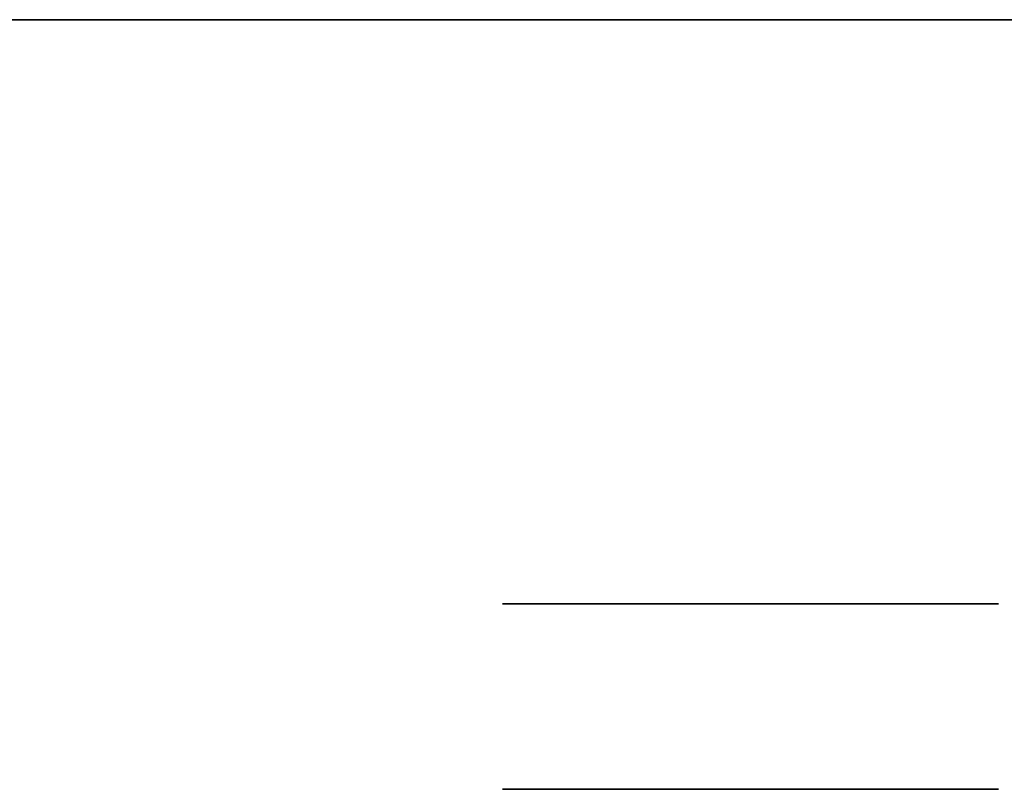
# Model space of a CAD drawing. Extents: x -1299 to -1246.9, y 2743.7 to 2747.9.
# Tile 121 of 256: x -1297.1027 to -1297.0496, y 2746.8429 to 2746.8844. Entities that reach past the tile are written whole.
import ezdxf

# ---------------------------------------------------------------- set-up
doc = ezdxf.new("R2010")
doc.units = 0
doc.header["$LTSCALE"] = 150
doc.header["$MEASUREMENT"] = 0
doc.layers.add('3DFACE_BOLT', color=7, linetype='CONTINUOUS')
doc.layers.add('3DFACE_SHAPE', color=7, linetype='CONTINUOUS')

msp = doc.modelspace()

# ---------------------------------------------------------------- linework, layer by layer
at = {"layer": '3DFACE_BOLT', "color": 1}
for points, invisible_edges in [([(-1297.076694, 2746.852949, 0.138), (-1297.070006, 2746.852949, 0.126417), (-1297.076694, 2746.842949, 0.138)], 14), ([(-1297.076694, 2746.842949, 0.138), (-1297.070006, 2746.852949, 0.126417), (-1297.070006, 2746.842949, 0.126417)], 3), ([(-1297.070006, 2746.852949, 0.149583), (-1297.076694, 2746.852949, 0.138), (-1297.070006, 2746.842949, 0.149583)], 14), ([(-1297.070006, 2746.842949, 0.149583), (-1297.076694, 2746.852949, 0.138), (-1297.076694, 2746.842949, 0.138)], 3), ([(-1297.076694, 2746.852949, 0.138), (-1297.070006, 2746.852949, 0.149583), (-1297.070006, 2746.852949, 0.126417)], 2), ([(-1297.076694, 2746.852949, 0.068), (-1297.070006, 2746.852949, 0.056417), (-1297.076694, 2746.842949, 0.068)], 14), ([(-1297.076694, 2746.842949, 0.068), (-1297.070006, 2746.852949, 0.056417), (-1297.070006, 2746.842949, 0.056417)], 3), ([(-1297.070006, 2746.852949, 0.079583), (-1297.076694, 2746.852949, 0.068), (-1297.070006, 2746.842949, 0.079583)], 14), ([(-1297.070006, 2746.842949, 0.079583), (-1297.076694, 2746.852949, 0.068), (-1297.076694, 2746.842949, 0.068)], 3), ([(-1297.076694, 2746.852949, 0.068), (-1297.070006, 2746.852949, 0.079583), (-1297.070006, 2746.852949, 0.056417)], 2), ([(-1297.070006, 2746.852949, 0.126417), (-1297.056631, 2746.852949, 0.126417), (-1297.070006, 2746.842949, 0.126417)], 14), ([(-1297.070006, 2746.842949, 0.126417), (-1297.056631, 2746.852949, 0.126417), (-1297.056631, 2746.842949, 0.126417)], 3), ([(-1297.056631, 2746.852949, 0.149583), (-1297.070006, 2746.852949, 0.149583), (-1297.056631, 2746.842949, 0.149583)], 14), ([(-1297.056631, 2746.842949, 0.149583), (-1297.070006, 2746.852949, 0.149583), (-1297.070006, 2746.842949, 0.149583)], 3), ([(-1297.070006, 2746.852949, 0.149583), (-1297.056631, 2746.852949, 0.149583), (-1297.070006, 2746.852949, 0.126417)], 14), ([(-1297.070006, 2746.852949, 0.126417), (-1297.056631, 2746.852949, 0.149583), (-1297.056631, 2746.852949, 0.126417)], 3), ([(-1297.070006, 2746.852949, 0.056417), (-1297.056631, 2746.852949, 0.056417), (-1297.070006, 2746.842949, 0.056417)], 14), ([(-1297.070006, 2746.842949, 0.056417), (-1297.056631, 2746.852949, 0.056417), (-1297.056631, 2746.842949, 0.056417)], 3), ([(-1297.056631, 2746.852949, 0.079583), (-1297.070006, 2746.852949, 0.079583), (-1297.056631, 2746.842949, 0.079583)], 14), ([(-1297.056631, 2746.842949, 0.079583), (-1297.070006, 2746.852949, 0.079583), (-1297.070006, 2746.842949, 0.079583)], 3), ([(-1297.070006, 2746.852949, 0.079583), (-1297.056631, 2746.852949, 0.079583), (-1297.070006, 2746.852949, 0.056417)], 14), ([(-1297.070006, 2746.852949, 0.056417), (-1297.056631, 2746.852949, 0.079583), (-1297.056631, 2746.852949, 0.056417)], 3), ([(-1297.056631, 2746.852949, 0.126417), (-1297.049944, 2746.852949, 0.138), (-1297.056631, 2746.842949, 0.126417)], 14), ([(-1297.056631, 2746.842949, 0.126417), (-1297.049944, 2746.852949, 0.138), (-1297.049944, 2746.842949, 0.138)], 3), ([(-1297.049944, 2746.852949, 0.138), (-1297.056631, 2746.852949, 0.149583), (-1297.049944, 2746.842949, 0.138)], 14), ([(-1297.049944, 2746.842949, 0.138), (-1297.056631, 2746.852949, 0.149583), (-1297.056631, 2746.842949, 0.149583)], 3), ([(-1297.056631, 2746.852949, 0.149583), (-1297.049944, 2746.852949, 0.138), (-1297.056631, 2746.852949, 0.126417)], 12), ([(-1297.056631, 2746.852949, 0.056417), (-1297.049944, 2746.852949, 0.068), (-1297.056631, 2746.842949, 0.056417)], 14), ([(-1297.056631, 2746.842949, 0.056417), (-1297.049944, 2746.852949, 0.068), (-1297.049944, 2746.842949, 0.068)], 3), ([(-1297.049944, 2746.852949, 0.068), (-1297.056631, 2746.852949, 0.079583), (-1297.049944, 2746.842949, 0.068)], 14), ([(-1297.049944, 2746.842949, 0.068), (-1297.056631, 2746.852949, 0.079583), (-1297.056631, 2746.842949, 0.079583)], 3), ([(-1297.056631, 2746.852949, 0.079583), (-1297.049944, 2746.852949, 0.068), (-1297.056631, 2746.852949, 0.056417)], 12), ([(-1297.056631, 2746.842949, 0.126417), (-1297.049944, 2746.842949, 0.138), (-1297.056631, 2746.842949, 0.149583)], 12), ([(-1297.056631, 2746.842949, 0.056417), (-1297.049944, 2746.842949, 0.068), (-1297.056631, 2746.842949, 0.079583)], 12)]:
    msp.add_3dface(points, dxfattribs=dict(at, invisible_edges=invisible_edges))
at = {"layer": '3DFACE_SHAPE', "color": 13}
for points, invisible_edges in [([(-1297.046219, 2746.884449), (-1299.046219, 2746.884449), (-1297.046219, 2746.884449, 0.008)], 2), ([(-1299.046219, 2746.884449), (-1299.046219, 2746.884449, 0.008), (-1297.046219, 2746.884449, 0.008)], 12), ([(-1297.046219, 2746.782449), (-1299.046219, 2746.782449), (-1297.046219, 2746.884449)], 2), ([(-1299.046219, 2746.782449), (-1299.046219, 2746.884449), (-1297.046219, 2746.884449)], 12), ([(-1297.046219, 2746.884449, 0.008), (-1299.046219, 2746.884449, 0.008), (-1297.046219, 2746.836549, 0.008)], 2), ([(-1299.046219, 2746.884449, 0.008), (-1299.046219, 2746.836549, 0.008), (-1297.046219, 2746.836549, 0.008)], 12), ([(-1297.046219, 2746.884449, 0.206), (-1299.046219, 2746.884449, 0.206), (-1297.046219, 2746.782449, 0.206)], 2), ([(-1299.046219, 2746.884449, 0.206), (-1299.046219, 2746.782449, 0.206), (-1297.046219, 2746.782449, 0.206)], 12), ([(-1297.046219, 2746.884449, 0.198), (-1299.046219, 2746.884449, 0.198), (-1297.046219, 2746.884449, 0.206)], 2), ([(-1299.046219, 2746.884449, 0.198), (-1299.046219, 2746.884449, 0.206), (-1297.046219, 2746.884449, 0.206)], 12), ([(-1297.046219, 2746.884449, 0.198), (-1299.020219, 2746.836549, 0.198), (-1299.046219, 2746.884449, 0.198)], 3), ([(-1297.046219, 2746.884449, 0.198), (-1298.970219, 2746.836549, 0.198), (-1299.020219, 2746.836549, 0.198)], 13), ([(-1297.063319, 2746.836549, 0.198), (-1298.970219, 2746.836549, 0.198), (-1297.046219, 2746.884449, 0.198)], 14), ([(-1297.046219, 2746.836549, 0.198), (-1297.063319, 2746.836549, 0.198), (-1297.046219, 2746.884449, 0.198)], 2)]:
    msp.add_3dface(points, dxfattribs=dict(at, invisible_edges=invisible_edges))

doc.saveas('drawing.dxf')
